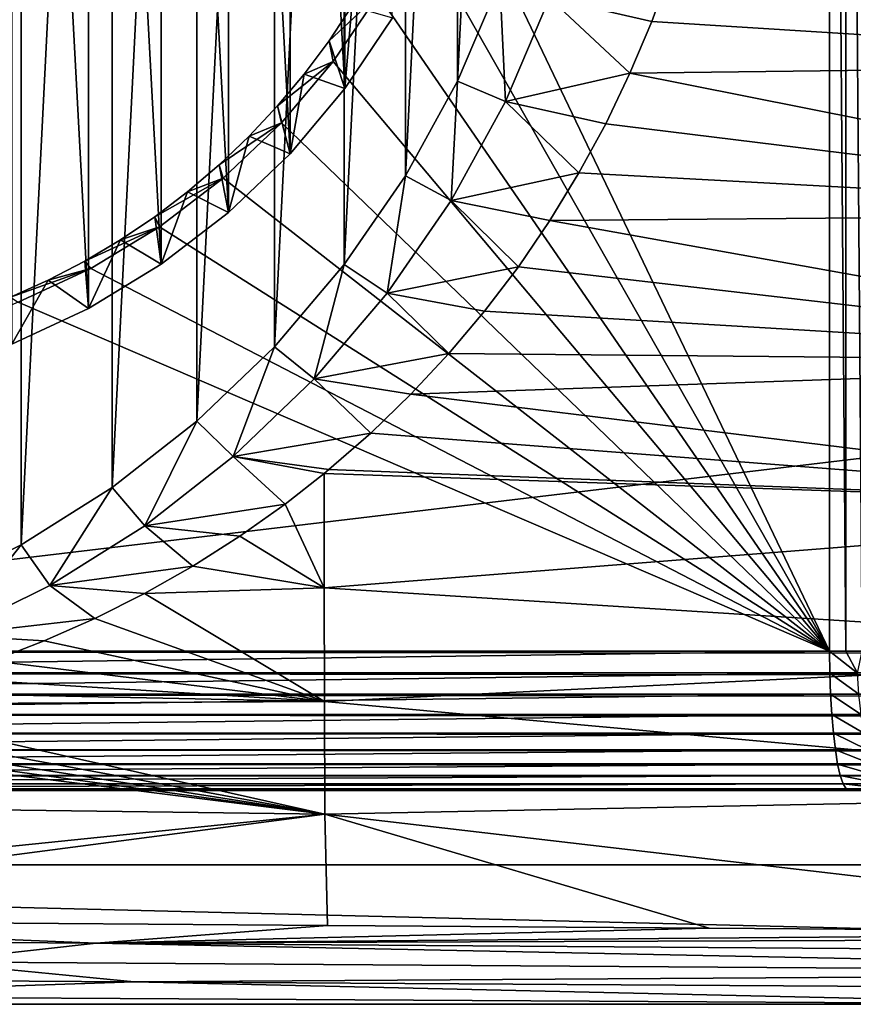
# Model space of a CAD drawing. Header units: metres. Extents: x -258 to 72, y -72 to 102.
# Tile 14 of 256: x -238 to -229, y -15 to -4. Entities that reach past the tile are written whole.
import ezdxf

# ---------------------------------------------------------------- set-up
doc = ezdxf.new("R2010")
doc.units = ezdxf.units.M
doc.layers.add('solid_FREESTAND_ASM_SW0005', color=7, linetype='CONTINUOUS')

msp = doc.modelspace()

# ---------------------------------------------------------------- linework, layer by layer
at = {"layer": 'solid_FREESTAND_ASM_SW0005'}
for points in [[(-196.306244, -13.5, 45.799999), (-196.306244, 13.5, 45.799999), (-256.5, 13.5, 45.799999)], [(-196.306244, -13.5, 45.799999), (-256.5, 13.5, 45.799999), (-256.5, -13.5, 45.799999)], [(-246.439835, -11.2, 43.5), (-58.5, 11.2, 43.5), (-58.5, -11.2, 43.5)], [(-246.439835, 11.2, 43.5), (-58.5, 11.2, 43.5), (-246.439835, -11.2, 43.5)], [(-229.359863, -11.2, 36.074997), (-229.359863, 11.2, 36.074997), (-233.494858, -2.561298, 36.656132)], [(-229.184143, -11.2, 36.043869), (-229.359863, 11.2, 36.074997), (-229.359863, -11.2, 36.074997)], [(-229.184143, 11.2, 36.043869), (-229.359863, 11.2, 36.074997), (-229.184143, -11.2, 36.043869)], [(-229.184143, 11.2, 36.043869), (-229.184143, -11.2, 36.043869), (-229.011078, -11.2, 36.000282)], [(-229.011078, 11.2, 36.000282), (-229.184143, 11.2, 36.043869), (-229.011078, -11.2, 36.000282)], [(-239.097656, 10.568009, 18.660763), (-238.061966, 10.054988, 18.515205), (-239.097656, -10.568011, 18.660763)], [(-238.061966, 10.054988, 18.515205), (-238.061966, -10.05499, 18.515207), (-239.097656, -10.568011, 18.660763)], [(-238.061966, 10.054988, 18.515205), (-237.082962, 9.43877, 18.377615), (-238.061966, -10.05499, 18.515207)], [(-237.082962, 9.43877, 18.377615), (-237.082962, -9.438774, 18.377617), (-238.061966, -10.05499, 18.515207)], [(-237.082962, 9.43877, 18.377615), (-236.170746, 8.725722, 18.249413), (-237.082962, -9.438774, 18.377617)], [(-236.170746, 8.725722, 18.249413), (-236.170746, -8.725725, 18.249413), (-237.082962, -9.438774, 18.377617)], [(-236.170746, 8.725722, 18.249413), (-235.33461, 7.923107, 18.131901), (-236.170746, -8.725725, 18.249413)], [(-237.335602, -7.509839, 35.176258), (-237.335602, 7.509839, 35.176258), (-238.162766, 7.896295, 35.292511)], [(-237.335602, -7.509839, 35.176258), (-238.162766, 7.896295, 35.292511), (-238.162766, -7.896295, 35.292511)], [(-235.33461, 7.923107, 18.131901), (-235.33461, -7.92311, 18.131901), (-236.170746, -8.725725, 18.249413)], [(-235.33461, 7.923107, 18.131901), (-234.583206, 7.039226, 18.026299), (-235.33461, -7.92311, 18.131901)], [(-236.554657, -7.035336, 35.066505), (-236.554657, 7.035336, 35.066505), (-237.335602, 7.509839, 35.176258)], [(-236.554657, -7.035336, 35.066505), (-237.335602, 7.509839, 35.176258), (-237.335602, -7.509839, 35.176258)], [(-235.829086, -6.478359, 34.964535), (-235.829086, 6.478358, 34.964535), (-236.554657, 7.035336, 35.066505)], [(-235.829086, -6.478359, 34.964535), (-236.554657, 7.035336, 35.066505), (-236.554657, -7.035336, 35.066505)], [(-234.583206, 7.039226, 18.026299), (-234.583206, -7.039228, 18.026299), (-235.33461, -7.92311, 18.131901)], [(-234.583206, 7.039226, 18.026299), (-233.924179, 6.083072, 17.933678), (-234.583206, -7.039228, 18.026299)], [(-235.167404, -5.845414, 34.87154), (-235.167404, 5.845414, 34.87154), (-235.829086, 6.478358, 34.964535)], [(-235.167404, -5.845414, 34.87154), (-235.829086, 6.478358, 34.964535), (-235.829086, -6.478359, 34.964535)], [(-233.924179, 6.083072, 17.933678), (-233.924179, -6.083074, 17.933678), (-234.583206, -7.039228, 18.026299)], [(-233.924179, 6.083072, 17.933678), (-233.364349, 5.064544, 17.855), (-233.924179, -6.083074, 17.933678)], [(-234.577393, -5.14396, 34.78862), (-234.577393, 5.14396, 34.78862), (-235.167404, 5.845414, 34.87154)], [(-234.577393, -5.14396, 34.78862), (-235.167404, 5.845414, 34.87154), (-235.167404, -5.845414, 34.87154)], [(-234.065918, -4.382175, 34.716736), (-234.577393, 5.14396, 34.78862), (-234.577393, -5.14396, 34.78862)], [(-233.364349, 5.064544, 17.855), (-233.364349, -5.064546, 17.855), (-233.924179, -6.083074, 17.933678)], [(-233.364349, 5.064544, 17.855), (-232.909409, 3.993995, 17.791063), (-233.364349, -5.064546, 17.855)], [(-232.909409, 3.993995, 17.791063), (-232.909409, -3.993997, 17.791063), (-233.364349, -5.064546, 17.855)], [(-229.359863, -11.2, 36.074997), (-233.494858, -2.561298, 36.656132), (-233.814102, -3.367932, 36.701)], [(-231.069809, -3.856983, 26.719526), (-230.892883, -3.279778, 26.68627), (-223.898453, -4.883835, 26.481672)], [(-230.892883, -3.279778, 26.68627), (-223.899948, -3.262929, 26.380003), (-223.898453, -4.883835, 26.481672)], [(-229.359863, -11.2, 36.074997), (-233.814102, -3.367932, 36.701), (-234.218063, -4.134842, 36.757774)], [(-232.375519, -4.167652, 18.220942), (-231.069809, -3.856983, 26.719526), (-231.275299, -4.424388, 26.756699)], [(-231.275299, -4.424388, 26.756699), (-231.069809, -3.856983, 26.719526), (-223.898453, -4.883835, 26.481672)], [(-232.850235, -5.284735, 18.287659), (-233.364349, -5.064546, 17.855), (-232.909409, -3.993997, 17.791063)], [(-232.375519, -4.167652, 18.220942), (-232.850235, -5.284735, 18.287659), (-232.909409, -3.993997, 17.791063)], [(-234.747772, -4.629383, 35.317478), (-234.701996, -4.853013, 36.825787), (-234.218063, -4.134842, 36.757774)], [(-234.50087, -4.256238, 35.28278), (-234.747772, -4.629383, 35.317478), (-234.218063, -4.134842, 36.757774)], [(-229.359863, -11.2, 36.074997), (-234.218063, -4.134842, 36.757774), (-234.701996, -4.853013, 36.825787)], [(-232.375519, -4.167652, 18.220942), (-231.508865, -4.980423, 26.797205), (-232.850235, -5.284735, 18.287659)], [(-232.375519, -4.167652, 18.220942), (-231.275299, -4.424388, 26.756699), (-231.508865, -4.980423, 26.797205)], [(-234.577393, -5.14396, 34.78862), (-234.747772, -4.629383, 35.317478), (-234.50087, -4.256238, 35.28278)], [(-234.065918, -4.382175, 34.716736), (-234.577393, -5.14396, 34.78862), (-234.50087, -4.256238, 35.28278)], [(-231.508865, -4.980423, 26.797205), (-231.275299, -4.424388, 26.756699), (-223.898453, -4.883835, 26.481672)], [(-234.747772, -4.629383, 35.317478), (-235.014969, -4.987906, 35.35503), (-234.701996, -4.853013, 36.825787)], [(-234.577393, -5.14396, 34.78862), (-235.014969, -4.987906, 35.35503), (-234.747772, -4.629383, 35.317478)], [(-235.301682, -5.330781, 35.395325), (-235.260193, -5.513968, 36.904236), (-234.701996, -4.853013, 36.825787)], [(-235.014969, -4.987906, 35.35503), (-235.301682, -5.330781, 35.395325), (-234.701996, -4.853013, 36.825787)], [(-229.359863, -11.2, 36.074997), (-234.701996, -4.853013, 36.825787), (-235.260193, -5.513968, 36.904236)], [(-232.850235, -5.284735, 18.287659), (-231.508865, -4.980423, 26.797205), (-231.769867, -5.523572, 26.840446)], [(-231.769867, -5.523572, 26.840446), (-231.508865, -4.980423, 26.797205), (-223.896484, -6.492489, 26.616043)], [(-231.508865, -4.980423, 26.797205), (-223.898453, -4.883835, 26.481672), (-223.896484, -6.492489, 26.616043)], [(-235.167404, -5.845414, 34.87154), (-235.301682, -5.330781, 35.395325), (-235.014969, -4.987906, 35.35503)], [(-234.577393, -5.14396, 34.78862), (-235.167404, -5.845414, 34.87154), (-235.014969, -4.987906, 35.35503)], [(-233.434402, -6.347557, 18.369759), (-233.924179, -6.083074, 17.933678), (-233.364349, -5.064546, 17.855)], [(-232.850235, -5.284735, 18.287659), (-233.434402, -6.347557, 18.369759), (-233.364349, -5.064546, 17.855)], [(-232.850235, -5.284735, 18.287659), (-232.057648, -6.052373, 26.885813), (-233.434402, -6.347557, 18.369759)], [(-232.850235, -5.284735, 18.287659), (-231.769867, -5.523572, 26.840446), (-232.057648, -6.052373, 26.885813)], [(-235.301682, -5.330781, 35.395325), (-235.606964, -5.656856, 35.438229), (-235.260193, -5.513968, 36.904236)], [(-235.167404, -5.845414, 34.87154), (-235.606964, -5.656856, 35.438229), (-235.301682, -5.330781, 35.395325)], [(-235.929855, -5.965134, 35.483608), (-235.886032, -6.109893, 36.992191), (-235.260193, -5.513968, 36.904236)], [(-235.606964, -5.656856, 35.438229), (-235.929855, -5.965134, 35.483608), (-235.260193, -5.513968, 36.904236)], [(-229.359863, -11.2, 36.074997), (-235.260193, -5.513968, 36.904236), (-235.886032, -6.109893, 36.992191)], [(-232.057648, -6.052373, 26.885813), (-231.769867, -5.523572, 26.840446), (-223.896484, -6.492489, 26.616043)], [(-235.829086, -6.478359, 34.964535), (-235.929855, -5.965134, 35.483608), (-235.606964, -5.656856, 35.438229)], [(-235.167404, -5.845414, 34.87154), (-235.829086, -6.478359, 34.964535), (-235.606964, -5.656856, 35.438229)], [(-235.929855, -5.965134, 35.483608), (-236.269394, -6.254659, 35.531326), (-235.886032, -6.109893, 36.992191)], [(-235.829086, -6.478359, 34.964535), (-236.269394, -6.254659, 35.531326), (-235.929855, -5.965134, 35.483608)], [(-236.62442, -6.524471, 35.581223), (-236.572189, -6.633791, 37.088623), (-235.886032, -6.109893, 36.992191)], [(-236.269394, -6.254659, 35.531326), (-236.62442, -6.524471, 35.581223), (-235.886032, -6.109893, 36.992191)], [(-229.359863, -11.2, 36.074997), (-235.886032, -6.109893, 36.992191), (-236.572189, -6.633791, 37.088623)], [(-234.12207, -7.345275, 18.466404), (-234.583206, -7.039228, 18.026299), (-233.924179, -6.083074, 17.933678)], [(-233.434402, -6.347557, 18.369759), (-234.12207, -7.345275, 18.466404), (-233.924179, -6.083074, 17.933678)], [(-233.434402, -6.347557, 18.369759), (-232.057648, -6.052373, 26.885813), (-232.371414, -6.565431, 26.932699)], [(-232.371414, -6.565431, 26.932699), (-232.057648, -6.052373, 26.885813), (-223.896484, -6.492489, 26.616043)], [(-236.554657, -7.035336, 35.066505), (-236.62442, -6.524471, 35.581223), (-236.269394, -6.254659, 35.531326)], [(-235.829086, -6.478359, 34.964535), (-236.554657, -7.035336, 35.066505), (-236.269394, -6.254659, 35.531326)], [(-233.434402, -6.347557, 18.369759), (-232.710327, -7.061431, 26.980518), (-234.12207, -7.345275, 18.466404)], [(-233.434402, -6.347557, 18.369759), (-232.371414, -6.565431, 26.932699), (-232.710327, -7.061431, 26.980518)], [(-236.62442, -6.524471, 35.581223), (-236.993942, -6.773808, 35.633156), (-236.572189, -6.633791, 37.088623)], [(-236.554657, -7.035336, 35.066505), (-236.993942, -6.773808, 35.633156), (-236.62442, -6.524471, 35.581223)], [(-232.710327, -7.061431, 26.980518), (-232.371414, -6.565431, 26.932699), (-223.894073, -8.085513, 26.778551)], [(-232.371414, -6.565431, 26.932699), (-223.896484, -6.492489, 26.616043), (-223.894073, -8.085513, 26.778551)], [(-237.376648, -7.001775, 35.686943), (-237.310516, -7.07947, 37.19239), (-236.572189, -6.633791, 37.088623)], [(-236.993942, -6.773808, 35.633156), (-237.376648, -7.001775, 35.686943), (-236.572189, -6.633791, 37.088623)], [(-229.359863, -11.2, 36.074997), (-236.572189, -6.633791, 37.088623), (-237.310516, -7.07947, 37.19239)], [(-237.335602, -7.509839, 35.176258), (-237.376648, -7.001775, 35.686943), (-236.993942, -6.773808, 35.633156)], [(-236.554657, -7.035336, 35.066505), (-237.335602, -7.509839, 35.176258), (-236.993942, -6.773808, 35.633156)], [(-238.177048, -7.391022, 35.799431), (-238.092346, -7.441678, 37.302269), (-237.310516, -7.07947, 37.19239)], [(-237.7715, -7.207763, 35.742435), (-238.177048, -7.391022, 35.799431), (-237.310516, -7.07947, 37.19239)], [(-229.359863, -11.2, 36.074997), (-237.310516, -7.07947, 37.19239), (-238.092346, -7.441678, 37.302269)], [(-237.376648, -7.001775, 35.686943), (-237.7715, -7.207763, 35.742435), (-237.310516, -7.07947, 37.19239)], [(-237.335602, -7.509839, 35.176258), (-237.7715, -7.207763, 35.742435), (-237.376648, -7.001775, 35.686943)], [(-234.906158, -8.267593, 18.576599), (-235.33461, -7.92311, 18.131901), (-234.583206, -7.039228, 18.026299)], [(-234.12207, -7.345275, 18.466404), (-234.906158, -8.267593, 18.576599), (-234.583206, -7.039228, 18.026299)], [(-234.12207, -7.345275, 18.466404), (-232.710327, -7.061431, 26.980518), (-233.073517, -7.53914, 27.028708)], [(-233.073517, -7.53914, 27.028708), (-232.710327, -7.061431, 26.980518), (-223.894073, -8.085513, 26.778551)], [(-238.162766, -7.896295, 35.292511), (-238.177048, -7.391022, 35.799431), (-237.7715, -7.207763, 35.742435)], [(-237.335602, -7.509839, 35.176258), (-238.162766, -7.896295, 35.292511), (-237.7715, -7.207763, 35.742435)], [(-234.12207, -7.345275, 18.466404), (-233.460022, -7.997406, 27.076735), (-234.906158, -8.267593, 18.576599)], [(-234.12207, -7.345275, 18.466404), (-233.073517, -7.53914, 27.028708), (-233.460022, -7.997406, 27.076735)], [(-246.787766, -11.2, 38.52433), (-229.359863, -11.2, 36.074997), (-238.092346, -7.441678, 37.302269)], [(-233.460022, -7.997406, 27.076735), (-233.073517, -7.53914, 27.028708), (-223.894073, -8.085513, 26.778551)], [(-235.778641, -9.1051, 18.699219), (-236.170746, -8.725725, 18.249413), (-235.33461, -7.92311, 18.131901)], [(-234.906158, -8.267593, 18.576599), (-235.778641, -9.1051, 18.699219), (-235.33461, -7.92311, 18.131901)], [(-234.906158, -8.267593, 18.576599), (-233.460022, -7.997406, 27.076735), (-233.868896, -8.435164, 27.124115)], [(-233.868896, -8.435164, 27.124115), (-233.460022, -7.997406, 27.076735), (-223.894073, -8.085513, 26.778551)], [(-233.868896, -8.435164, 27.124115), (-223.894073, -8.085513, 26.778551), (-223.891296, -9.659512, 26.964626)], [(-234.906158, -8.267593, 18.576599), (-234.299133, -8.851429, 27.170404), (-235.778641, -9.1051, 18.699219)], [(-234.906158, -8.267593, 18.576599), (-233.868896, -8.435164, 27.124115), (-234.299133, -8.851429, 27.170404)], [(-234.299133, -8.851429, 27.170404), (-233.868896, -8.435164, 27.124115), (-223.891296, -9.659512, 26.964626)], [(-236.730515, -9.849154, 18.832998), (-237.082962, -9.438774, 18.377617), (-236.170746, -8.725725, 18.249413)], [(-235.778641, -9.1051, 18.699219), (-236.730515, -9.849154, 18.832998), (-236.170746, -8.725725, 18.249413)], [(-235.778641, -9.1051, 18.699219), (-234.299133, -8.851429, 27.170404), (-234.749741, -9.245279, 27.215208)], [(-234.749741, -9.245279, 27.215208), (-234.299133, -8.851429, 27.170404), (-223.891296, -9.659512, 26.964626)], [(-235.778641, -9.1051, 18.699219), (-235.219666, -9.615851, 27.258186), (-236.730515, -9.849154, 18.832998)], [(-235.778641, -9.1051, 18.699219), (-234.800079, -9.28685, 27.219992), (-235.219666, -9.615851, 27.258186)], [(-235.778641, -9.1051, 18.699219), (-234.749741, -9.245279, 27.215208), (-234.800079, -9.28685, 27.219992)], [(-235.219666, -9.615851, 27.258186), (-234.800079, -9.28685, 27.219992), (-234.798599, -10.518676, 27.325066)], [(-234.749741, -9.245279, 27.215208), (-223.891296, -9.659512, 26.964626), (-234.800079, -9.28685, 27.219992)], [(-223.891296, -9.659512, 26.964626), (-234.798599, -10.518676, 27.325066), (-234.800079, -9.28685, 27.219992)], [(-237.75209, -10.492161, 18.97657), (-238.061966, -10.05499, 18.515207), (-237.082962, -9.438774, 18.377617)], [(-236.730515, -9.849154, 18.832998), (-237.75209, -10.492161, 18.97657), (-237.082962, -9.438774, 18.377617)], [(-236.730515, -9.849154, 18.832998), (-235.219666, -9.615851, 27.258186), (-235.70787, -9.962336, 27.299049)], [(-235.70787, -9.962336, 27.299049), (-235.219666, -9.615851, 27.258186), (-234.798599, -10.518676, 27.325066)], [(-223.891296, -9.659512, 26.964626), (-223.888168, -11.210913, 27.169706), (-234.798599, -10.518676, 27.325066)], [(-236.730515, -9.849154, 18.832998), (-236.213257, -10.283968, 27.337559), (-237.75209, -10.492161, 18.97657)], [(-236.730515, -9.849154, 18.832998), (-235.70787, -9.962336, 27.299049), (-236.213257, -10.283968, 27.337559)], [(-238.832809, -11.02749, 19.128454), (-239.097656, -10.568011, 18.660763), (-238.061966, -10.05499, 18.515207)], [(-237.75209, -10.492161, 18.97657), (-238.832809, -11.02749, 19.128454), (-238.061966, -10.05499, 18.515207)], [(-236.213257, -10.283968, 27.337559), (-235.70787, -9.962336, 27.299049), (-234.798599, -10.518676, 27.325066)], [(-237.75209, -10.492161, 18.97657), (-236.213257, -10.283968, 27.337559), (-236.734604, -10.579943, 27.37352)], [(-236.734604, -10.579943, 27.37352), (-236.213257, -10.283968, 27.337559), (-234.798599, -10.518676, 27.325066)], [(-237.75209, -10.492161, 18.97657), (-237.268738, -10.84865, 27.406683), (-238.832809, -11.02749, 19.128454)], [(-237.75209, -10.492161, 18.97657), (-236.734604, -10.579943, 27.37352), (-237.268738, -10.84865, 27.406683)], [(-237.268738, -10.84865, 27.406683), (-236.734604, -10.579943, 27.37352), (-234.796021, -11.741247, 27.436954)], [(-236.734604, -10.579943, 27.37352), (-234.798599, -10.518676, 27.325066), (-234.796021, -11.741247, 27.436954)], [(-223.888168, -11.210913, 27.169706), (-234.796021, -11.741247, 27.436954), (-234.798599, -10.518676, 27.325066)], [(-238.832809, -11.02749, 19.128454), (-237.268738, -10.84865, 27.406683), (-237.813721, -11.089484, 27.43696)], [(-237.813721, -11.089484, 27.43696), (-237.268738, -10.84865, 27.406683), (-234.796021, -11.741247, 27.436954)], [(-238.832809, -11.02749, 19.128454), (-237.813721, -11.089484, 27.43696), (-238.368271, -11.302284, 27.464355)], [(-238.368271, -11.302284, 27.464355), (-237.813721, -11.089484, 27.43696), (-234.796021, -11.741247, 27.436954)], [(-246.785233, -11.43279, 38.542328), (-229.359863, -11.2, 36.074997), (-246.787766, -11.2, 38.52433)], [(-229.3573, -11.434651, 36.093288), (-229.359863, -11.2, 36.074997), (-246.785233, -11.43279, 38.542328)], [(-246.439835, -11.2, 43.5), (-58.5, -11.2, 43.5), (-58.5, -11.43279, 43.481827)], [(-246.439835, -11.43279, 43.481827), (-246.439835, -11.2, 43.5), (-58.5, -11.43279, 43.481827)], [(-223.888168, -11.210913, 27.169706), (-223.884766, -12.736095, 27.389223), (-234.796021, -11.741247, 27.436954)], [(-229.059235, -11.434651, 36.032856), (-229.359863, -11.2, 36.074997), (-229.3573, -11.434651, 36.093288)], [(-229.059235, -11.434651, 36.032856), (-229.184143, -11.2, 36.043869), (-229.359863, -11.2, 36.074997)], [(-229.059235, -11.434651, 36.032856), (-229.011078, -11.2, 36.000282), (-229.184143, -11.2, 36.043869)], [(-238.931168, -11.486944, 27.48892), (-238.368271, -11.302284, 27.464355), (-234.796021, -11.741247, 27.436954)], [(-229.3573, -11.434651, 36.093288), (-246.785233, -11.43279, 38.542328), (-246.777618, -11.661957, 38.596527)], [(-229.34964, -11.66375, 36.14777), (-229.3573, -11.434651, 36.093288), (-246.777618, -11.661957, 38.596527)], [(-246.439835, -11.43279, 43.481827), (-58.5, -11.43279, 43.481827), (-58.5, -11.661957, 43.427094)], [(-246.439835, -11.661957, 43.427094), (-246.439835, -11.43279, 43.481827), (-58.5, -11.661957, 43.427094)], [(-229.045074, -11.66375, 36.086018), (-229.3573, -11.434651, 36.093288), (-229.34964, -11.66375, 36.14777)], [(-229.045074, -11.66375, 36.086018), (-229.059235, -11.434651, 36.032856), (-229.3573, -11.434651, 36.093288)], [(-239.501297, -11.643388, 27.510738), (-238.931168, -11.486944, 27.48892), (-234.796021, -11.741247, 27.436954)], [(-240.077576, -11.77155, 27.529928), (-239.501297, -11.643388, 27.510738), (-234.796021, -11.741247, 27.436954)], [(-229.34964, -11.66375, 36.14777), (-246.777618, -11.661957, 38.596527), (-246.765091, -11.879725, 38.685593)], [(-229.337082, -11.881406, 36.23711), (-229.34964, -11.66375, 36.14777), (-246.765091, -11.879725, 38.685593)], [(-246.439835, -11.661957, 43.427094), (-58.5, -11.661957, 43.427094), (-58.5, -11.879725, 43.337151)], [(-246.439835, -11.879725, 43.337151), (-246.439835, -11.661957, 43.427094), (-58.5, -11.879725, 43.337151)], [(-240.077576, -11.77155, 27.529928), (-234.796021, -11.741247, 27.436954), (-234.793289, -12.95227, 27.554092)], [(-223.884766, -12.736095, 27.389223), (-234.793289, -12.95227, 27.554092), (-234.796021, -11.741247, 27.436954)], [(-229.021835, -11.881406, 36.173191), (-229.34964, -11.66375, 36.14777), (-229.337082, -11.881406, 36.23711)], [(-229.021835, -11.881406, 36.173191), (-229.045074, -11.66375, 36.086018), (-229.34964, -11.66375, 36.14777)], [(-240.658966, -11.871369, 27.546627), (-240.077576, -11.77155, 27.529928), (-234.793289, -12.95227, 27.554092)], [(-229.337082, -11.881406, 36.23711), (-246.765091, -11.879725, 38.685593), (-246.747986, -12.080725, 38.807331)], [(-229.319946, -12.08225, 36.359097), (-229.337082, -11.881406, 36.23711), (-246.747986, -12.080725, 38.807331)], [(-246.439835, -11.879725, 43.337151), (-58.5, -11.879725, 43.337151), (-58.5, -12.080725, 43.214218)], [(-246.439835, -12.080725, 43.214218), (-246.439835, -11.879725, 43.337151), (-58.5, -12.080725, 43.214218)], [(-241.832901, -11.985679, 27.573204), (-241.244431, -11.942773, 27.560993), (-234.793289, -12.95227, 27.554092)], [(-241.244431, -11.942773, 27.560993), (-240.658966, -11.871369, 27.546627), (-234.793289, -12.95227, 27.554092)], [(-228.990112, -12.08225, 36.292225), (-229.337082, -11.881406, 36.23711), (-229.319946, -12.08225, 36.359097)], [(-228.990112, -12.08225, 36.292225), (-229.021835, -11.881406, 36.173191), (-229.337082, -11.881406, 36.23711)], [(-242.423325, -12, 27.583445), (-234.793289, -12.95227, 27.554092), (-245.702621, -12.811649, 27.673697)], [(-242.423325, -12, 27.583445), (-241.832901, -11.985679, 27.573204), (-234.793289, -12.95227, 27.554092)], [(-229.319946, -12.08225, 36.359097), (-246.747986, -12.080725, 38.807331), (-246.726715, -12.259994, 38.958733)], [(-229.29863, -12.261327, 36.510723), (-229.319946, -12.08225, 36.359097), (-246.726715, -12.259994, 38.958733)], [(-246.439835, -12.080725, 43.214218), (-58.5, -12.080725, 43.214218), (-58.5, -12.259994, 43.061325)], [(-246.439835, -12.259994, 43.061325), (-246.439835, -12.080725, 43.214218), (-58.5, -12.259994, 43.061325)], [(-228.950684, -12.261327, 36.440174), (-229.319946, -12.08225, 36.359097), (-229.29863, -12.261327, 36.510723)], [(-228.950684, -12.261327, 36.440174), (-228.990112, -12.08225, 36.292225), (-229.319946, -12.08225, 36.359097)], [(-229.29863, -12.261327, 36.510723), (-246.726715, -12.259994, 38.958733), (-246.701782, -12.41311, 39.136066)], [(-229.273682, -12.414218, 36.688248), (-229.29863, -12.261327, 36.510723), (-246.701782, -12.41311, 39.136066)], [(-246.439835, -12.259994, 43.061325), (-58.5, -12.259994, 43.061325), (-58.5, -12.41311, 42.882248)], [(-246.439835, -12.41311, 42.882248), (-246.439835, -12.259994, 43.061325), (-58.5, -12.41311, 42.882248)], [(-228.90451, -12.414218, 36.6134), (-229.29863, -12.261327, 36.510723), (-229.273682, -12.414218, 36.688248)], [(-228.90451, -12.414218, 36.6134), (-228.950684, -12.261327, 36.440174), (-229.29863, -12.261327, 36.510723)], [(-229.273682, -12.414218, 36.688248), (-246.701782, -12.41311, 39.136066), (-246.673843, -12.536296, 39.334957)], [(-229.245712, -12.537151, 36.887291), (-229.273682, -12.414218, 36.688248), (-246.673843, -12.536296, 39.334957)], [(-246.439835, -12.41311, 42.882248), (-58.5, -12.41311, 42.882248), (-58.5, -12.536296, 42.681404)], [(-246.439835, -12.536296, 42.681404), (-246.439835, -12.41311, 42.882248), (-58.5, -12.536296, 42.681404)], [(-228.852753, -12.537151, 36.807617), (-229.273682, -12.414218, 36.688248), (-229.245712, -12.537151, 36.887291)], [(-228.852753, -12.537151, 36.807617), (-228.90451, -12.414218, 36.6134), (-229.273682, -12.414218, 36.688248)], [(-229.245712, -12.537151, 36.887291), (-246.673843, -12.536296, 39.334957), (-246.643539, -12.626512, 39.550495)], [(-229.215393, -12.627093, 37.10294), (-229.245712, -12.537151, 36.887291), (-246.643539, -12.626512, 39.550495)], [(-246.439835, -12.536296, 42.681404), (-58.5, -12.536296, 42.681404), (-58.5, -12.626512, 42.463749)], [(-246.439835, -12.626512, 42.463749), (-246.439835, -12.536296, 42.681404), (-58.5, -12.626512, 42.463749)], [(-228.796677, -12.627093, 37.018044), (-229.245712, -12.537151, 36.887291), (-229.215393, -12.627093, 37.10294)], [(-228.796677, -12.627093, 37.018044), (-228.852753, -12.537151, 36.807617), (-229.245712, -12.537151, 36.887291)], [(-229.215393, -12.627093, 37.10294), (-246.643539, -12.626512, 39.550495), (-246.611664, -12.681533, 39.777363)], [(-229.183502, -12.681827, 37.329876), (-229.215393, -12.627093, 37.10294), (-246.611664, -12.681533, 39.777363)], [(-229.183502, -12.681827, 37.329876), (-246.611664, -12.681533, 39.777363), (-246.57901, -12.7, 40.009731)], [(-229.183502, -12.681827, 37.329876), (-246.57901, -12.7, 40.009731), (-229.151108, -12.7, 37.560402)], [(-229.151108, -12.7, 37.560402), (-246.57901, -12.7, 40.009731), (-246.439835, -12.7, 42)], [(-246.439835, -12.626512, 42.463749), (-58.5, -12.626512, 42.463749), (-58.5, -12.681533, 42.234653)], [(-246.439835, -12.681533, 42.234653), (-246.439835, -12.626512, 42.463749), (-58.5, -12.681533, 42.234653)], [(-246.439835, -12.681533, 42.234653), (-58.5, -12.681533, 42.234653), (-58.5, -12.7, 42)], [(-246.439835, -12.7, 42), (-246.439835, -12.681533, 42.234653), (-58.5, -12.7, 42)], [(-229.151108, -12.7, 37.560402), (-246.439835, -12.7, 42), (-58.5, -12.7, 42)], [(-228.737656, -12.681827, 37.239479), (-229.215393, -12.627093, 37.10294), (-229.183502, -12.681827, 37.329876)], [(-228.737656, -12.681827, 37.239479), (-228.796677, -12.627093, 37.018044), (-229.215393, -12.627093, 37.10294)], [(-229.183502, -12.681827, 37.329876), (-229.151108, -12.7, 37.560402), (-228.639847, -12.7, 37.454128)], [(-228.737656, -12.681827, 37.239479), (-229.183502, -12.681827, 37.329876), (-228.639847, -12.7, 37.454128)], [(-228.639847, -12.7, 37.454128), (-229.151108, -12.7, 37.560402), (-58.5, -12.7, 42)], [(-234.793289, -12.95227, 27.554092), (-245.681946, -14.070185, 27.735641), (-245.702621, -12.811649, 27.673697)], [(-223.884766, -12.736095, 27.389223), (-223.848816, -14.231504, 27.618423), (-234.793289, -12.95227, 27.554092)], [(-234.793289, -12.95227, 27.554092), (-243.454361, -14.086538, 27.722889), (-245.681946, -14.070185, 27.735641)], [(-234.793289, -12.95227, 27.554092), (-234.763184, -14.150604, 27.674826), (-243.454361, -14.086538, 27.722889)], [(-234.793289, -12.95227, 27.554092), (-223.848816, -14.231504, 27.618423), (-230.65802, -14.180985, 27.653084)], [(-234.793289, -12.95227, 27.554092), (-230.65802, -14.180985, 27.653084), (-234.763184, -14.150604, 27.674826)], [(-256.5, -13.5, 45.799999), (-256.5, -15, 44.299999), (-196.306244, -15, 44.299999)], [(-196.306244, -13.5, 45.799999), (-256.5, -13.5, 45.799999), (-196.306244, -15, 44.299999)], [(-243.454361, -14.086538, 27.722889), (-237.255844, -14.341846, 27.721972), (-256.514648, -14.208467, 27.814644)], [(-243.454361, -14.086538, 27.722889), (-234.763184, -14.150604, 27.674826), (-237.255844, -14.341846, 27.721972)], [(-234.763184, -14.150604, 27.674826), (-230.65802, -14.180985, 27.653084), (-237.255844, -14.341846, 27.721972)], [(-230.65802, -14.180985, 27.653084), (-223.848816, -14.231504, 27.618423), (-237.255844, -14.341846, 27.721972)], [(-237.255844, -14.341846, 27.721972), (-239.055115, -14.541406, 27.794621), (-256.514648, -14.208467, 27.814644)], [(-223.848816, -14.231504, 27.618423), (-218.113556, -14.274157, 27.590631), (-237.255844, -14.341846, 27.721972)], [(-218.113556, -14.274157, 27.590631), (-217.99501, -14.47947, 27.643326), (-237.255844, -14.341846, 27.721972)], [(-237.255844, -14.341846, 27.721972), (-221.546555, -14.659798, 27.739264), (-239.055115, -14.541406, 27.794621)], [(-237.255844, -14.341846, 27.721972), (-217.99501, -14.47947, 27.643326), (-221.546555, -14.659798, 27.739264)], [(-239.055115, -14.541406, 27.794621), (-236.843719, -14.756759, 27.884869), (-256.640991, -14.633054, 27.940992)], [(-239.055115, -14.541406, 27.794621), (-221.546555, -14.659798, 27.739264), (-236.843719, -14.756759, 27.884869)], [(-236.843719, -14.756759, 27.884869), (-241.424408, -14.9136, 28.018318), (-256.640991, -14.633054, 27.940992)], [(-221.546555, -14.659798, 27.739264), (-217.045746, -14.880162, 27.844206), (-236.843719, -14.756759, 27.884869)], [(-236.843719, -14.756759, 27.884869), (-226.256439, -15, 27.996979), (-241.424408, -14.9136, 28.018318)], [(-236.843719, -14.756759, 27.884869), (-217.045746, -14.880162, 27.844206), (-226.256439, -15, 27.996979)], [(-241.424408, -14.9136, 28.018318), (-226.256439, -15, 27.996979), (-238.337006, -15, 28.070732)], [(-256.5, -15, 44.299999), (-199.878113, -15, 27.836292), (-197.278198, -15, 27.820492)], [(-196.306244, -15, 44.299999), (-256.5, -15, 44.299999), (-197.278198, -15, 27.820492)], [(-256.5, -15, 44.299999), (-219.459229, -15, 27.955559), (-199.878113, -15, 27.836292)], [(-256.5, -15, 44.299999), (-226.256439, -15, 27.996979), (-219.459229, -15, 27.955559)], [(-256.5, -15, 44.299999), (-238.337006, -15, 28.070732), (-226.256439, -15, 27.996979)]]:
    msp.add_3dface(points, dxfattribs=at)

doc.saveas('drawing.dxf')
